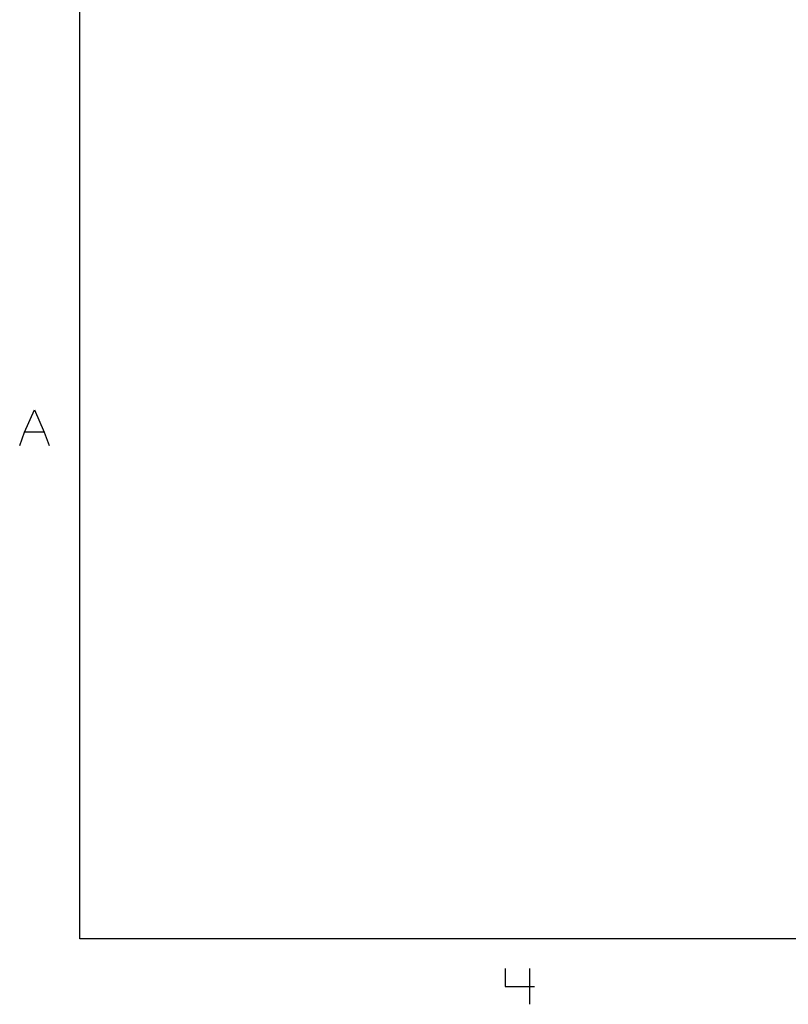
# Model space of a CAD drawing. Extents: x 0 to 1189, y 35 to 806.
# Tile 1 of 22: x 7 to 253, y 41 to 356. Entities that reach past the tile are written whole.
import ezdxf

# ---------------------------------------------------------------- set-up
doc = ezdxf.new("R2010")
doc.units = 0
doc.layers.add('1', color=1, linetype='CONTINUOUS')

msp = doc.modelspace()

# ---------------------------------------------------------------- linework, layer by layer
at = {"layer": '1'}
for p, q in [((26.55, 61.63), (26.55, 776.73)), ((8.88, 223.73), (12, 230.88)), ((12, 230.88), (15.15, 223.73)), ((7.3, 219.43), (8.88, 223.73)), ((15.15, 223.73), (8.88, 223.73)), ((15.15, 223.73), (16.73, 219.43)), ((1162.45, 61.63), (26.55, 61.63)), ((162.7, 52.1), (162.7, 46.38)), ((170.55, 52.1), (170.55, 40.65)), ((162.7, 46.38), (172.13, 46.38))]:
    msp.add_line(p, q, dxfattribs=at)

doc.saveas('drawing.dxf')
